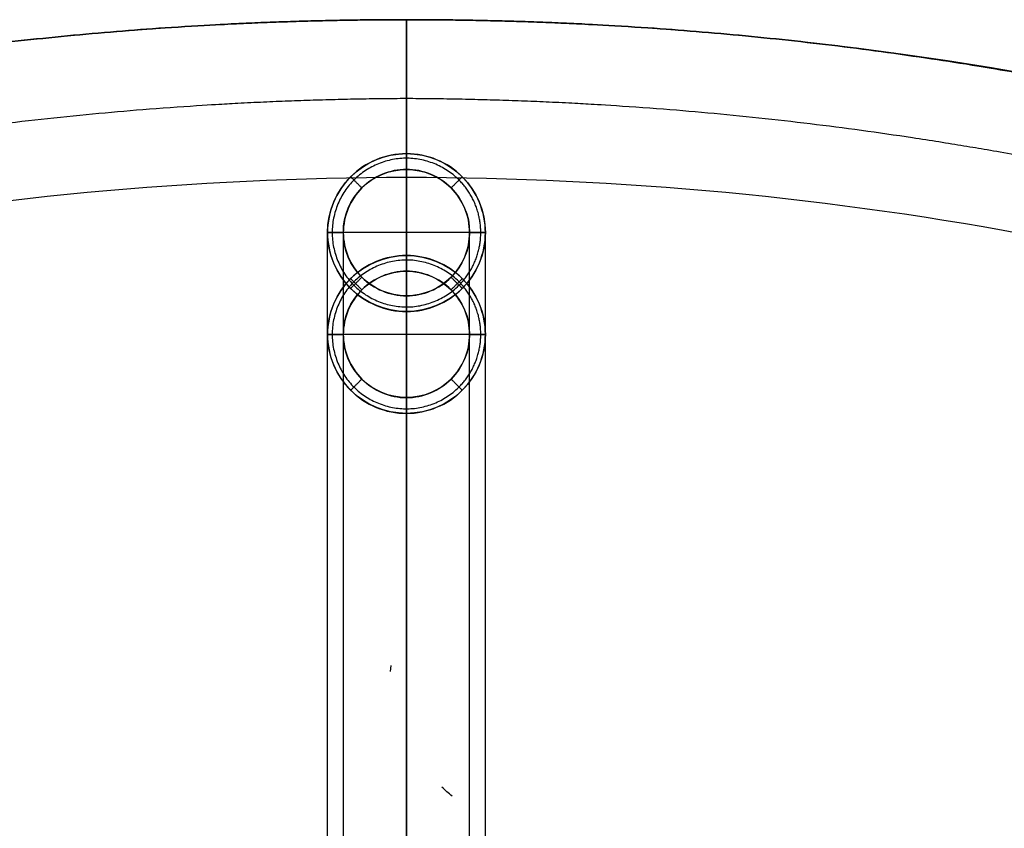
# Model space of a CAD drawing. Header units: millimetres. Extents: x -4500 to 4500, y -4499 to 4501.
# Tile 14 of 16: x -490 to 757, y 3477 to 4501. Entities that reach past the tile are written whole.
import ezdxf

# ---------------------------------------------------------------- set-up
doc = ezdxf.new("R2010")
doc.units = ezdxf.units.MM
doc.header["$MEASUREMENT"] = 0
doc.layers.add('Legs', color=7, linetype='Continuous', true_color=0x000000)
doc.layers.add('Table top', color=7, linetype='Continuous', true_color=0xa4c48b)

msp = doc.modelspace()

# ---------------------------------------------------------------- linework, layer by layer
at = {"layer": 'Legs'}
for p, q in [((-0.4, 4131.4, 20.1), (-0.4, 4331.4, 20.1)), ((-0.4, 2996.3, 6790.6), (-0.4, 4331.4, 20.1)), ((-0.4, 4311.4, 20.1), (-0.4, 4331.4, 20.1)), ((-0.4, 4151.3, 0.1), (-0.4, 4311.4, 0.1)), ((-0.4, 2976.3, 6790.6), (-0.4, 4311.4, 20.1)), ((99.6, 4231.4, 20.1), (-100.4, 4231.4, 20.1)), ((-100.4, 2896.3, 6790.6), (-100.4, 4231.4, 20.1)), ((-100.4, 4231.4, 20.1), (-80.4, 4231.4, 20.1)), ((79.6, 4231.4, 0.1), (-80.4, 4231.4, 0.1)), ((-80.4, 2896.3, 6790.6), (-80.4, 4231.4, 20.1)), ((-0.4, 2896.3, 6790.6), (-0.4, 4231.4, 20.1)), ((79.6, 2896.3, 6790.6), (79.6, 4231.4, 20.1)), ((79.6, 4231.4, 20.1), (99.6, 4231.4, 20.1)), ((99.6, 2896.3, 6790.6), (99.6, 4231.4, 20.1)), ((-0.4, 4002.4, 20.1), (-0.4, 4202.4, 20.1)), ((-0.4, 4182.4, 20.1), (-0.4, 4202.4, 20.1)), ((-0.4, 3299.9, 4596.7), (-0.4, 4202.4, 20.1)), ((-0.4, 4022.3, 0.1), (-0.4, 4182.4, 0.1)), ((-0.4, 3280.7, 4592.8), (-0.4, 4182.4, 20.1)), ((-0.4, 2816.3, 6790.6), (-0.4, 4151.4, 20.1)), ((-0.4, 4131.4, 20.1), (-0.4, 4151.4, 20.1)), ((-0.4, 2796.3, 6790.6), (-0.4, 4131.4, 20.1)), ((99.6, 4102.4, 20.1), (-100.4, 4102.4, 20.1)), ((-100.4, 4102.4, 20.1), (-80.4, 4102.4, 20.1)), ((-100.4, 3203.8, 4577.1), (-100.4, 4102.4, 20.1)), ((79.6, 4102.4, 0.1), (-80.4, 4102.4, 0.1)), ((-80.4, 3203.8, 4577.1), (-80.4, 4102.4, 20.1)), ((79.6, 3203.8, 4577.2), (79.6, 4102.4, 20.1)), ((79.6, 4102.4, 20.1), (99.6, 4102.4, 20.1)), ((99.6, 3203.8, 4577.2), (99.6, 4102.4, 20.1)), ((-0.4, 3132.8, 4577.2), (-0.4, 4031.4, 20.1)), ((-0.4, 4002.4, 20.1), (-0.4, 4022.4, 20.1)), ((-0.4, 3126.9, 4561.5), (-0.4, 4022.4, 20.1)), ((-0.4, 3107.6, 4557.6), (-0.4, 4002.4, 20.1)), ((-20.8, 3675.4, 6660.1), (-19.7, 3683, 6660.1))]:
    msp.add_line(p, q, dxfattribs=at)
for centre, radius in [((-0.4, 4231.4, 20.1), 100), ((-0.4, 4231.4, 20.1), 80), ((-0.4, 4102.4, 20.1), 100), ((-0.4, 4102.4, 20.1), 80)]:
    msp.add_circle(centre, radius, dxfattribs=at)
msp.add_arc((-5485, -2649.2, 6660.1), 8291.2, 48.05078, 48.1729, dxfattribs=at)
for points in [[(99.6, 4231.4, 20.1), (99.7, 4205.2, 20.1), (78, 4153, 20.1), (-0.4, 4120.5, 20.1), (-78.8, 4152.9, 20.1), (-111.3, 4231.4, 20.1), (-78.8, 4309.8, 20.1), (-0.4, 4342.2, 20.1), (78, 4309.8, 20.1), (99.7, 4257.5, 20.1), (99.6, 4231.4, 20.1)], [(79.6, 4231.4, 0.1), (79.7, 4210.4, 0.1), (62.3, 4168.6, 0.1), (-0.4, 4142.6, 0.1), (-63.1, 4168.6, 0.1), (-89.1, 4231.4, 0.1), (-63.1, 4294.1, 0.1), (-0.4, 4320.1, 0.1), (62.3, 4294.1, 0.1), (79.7, 4252.3, 0.1), (79.6, 4231.4, 0.1)], [(99.6, 4102.4, 20.1), (99.7, 4076.2, 20.1), (78, 4024, 20.1), (-0.4, 3991.5, 20.1), (-78.8, 4023.9, 20.1), (-111.3, 4102.4, 20.1), (-78.8, 4180.8, 20.1), (-0.4, 4213.2, 20.1), (78, 4180.8, 20.1), (99.7, 4128.5, 20.1), (99.6, 4102.4, 20.1)], [(79.6, 4102.4, 0.1), (79.7, 4081.4, 0.1), (62.3, 4039.6, 0.1), (-0.4, 4013.6, 0.1), (-63.1, 4039.6, 0.1), (-89.1, 4102.4, 0.1), (-63.1, 4165.1, 0.1), (-0.4, 4191.1, 0.1), (62.3, 4165.1, 0.1), (79.7, 4123.3, 0.1), (79.6, 4102.4, 0.1)]]:
    msp.add_open_spline(points, degree=3, dxfattribs=at)
for points, weights, degree in [([(-0.4, 4331.4, 20.1), (-0.4, 4331.4, 0.1), (-0.4, 4311.4, 0.1)], [1, 0.707106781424, 1], 2), ([(93.7, 4231.4, 6), (93.9, 4206.7, 6), (73.4, 4157.6, 6), (-0.4, 4127, 6), (-74.2, 4157.5, 6), (-104.8, 4231.4, 6), (-74.2, 4305.2, 6), (-0.4, 4335.8, 6), (73.4, 4305.2, 6), (93.9, 4256, 6), (93.7, 4231.4, 6)], [0.853553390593, 0.85355339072, 0.853553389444, 0.853553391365, 0.853553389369, 0.85355339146, 0.85355338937, 0.853553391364, 0.853553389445, 0.85355339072, 0.853553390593], 3), ([(-71.2, 4302.1, 20.1), (-71.2, 4302.1, 0.1), (-57, 4288, 0.1)], [1, 0.707106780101, 1], 2), ([(70.3, 4302.1, 20.1), (70.3, 4302.1, 0.1), (56.2, 4288, 0.1)], [1, 0.707106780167, 1], 2), ([(-100.5, 4231.4, 20.1), (-100.5, 4231.4, 0.1), (-80.4, 4231.4, 0.1)], [1, 0.707106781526, 1], 2), ([(99.6, 4231.4, 20.1), (99.6, 4231.4, 0.1), (79.6, 4231.4, 0.1)], [1, 0.707106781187, 1], 2), ([(93.7, 4102.4, 6), (93.9, 4077.7, 6), (73.4, 4028.6, 6), (-0.4, 3998, 6), (-74.2, 4028.5, 6), (-104.8, 4102.4, 6), (-74.2, 4176.2, 6), (-0.4, 4206.8, 6), (73.4, 4176.2, 6), (93.9, 4127, 6), (93.7, 4102.4, 6)], [0.853553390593, 0.85355339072, 0.853553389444, 0.853553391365, 0.853553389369, 0.85355339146, 0.85355338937, 0.853553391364, 0.853553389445, 0.85355339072, 0.853553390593], 3), ([(-0.4, 4202.4, 20.1), (-0.4, 4202.4, 0.1), (-0.4, 4182.4, 0.1)], [1, 0.707106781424, 1], 2), ([(-71.2, 4160.6, 20.1), (-71.2, 4160.6, 0.1), (-57, 4174.8, 0.1)], [1, 0.7071067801, 1], 2), ([(-71.2, 4173.1, 20.1), (-71.2, 4173.1, 0.1), (-57, 4159, 0.1)], [1, 0.707106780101, 1], 2), ([(70.3, 4160.6, 20.1), (70.3, 4160.6, 0.1), (56.2, 4174.8, 0.1)], [1, 0.707106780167, 1], 2), ([(70.3, 4173.1, 20.1), (70.3, 4173.1, 0.1), (56.2, 4159, 0.1)], [1, 0.707106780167, 1], 2), ([(-0.4, 4131.3, 20.1), (-0.4, 4131.3, 0.1), (-0.4, 4151.3, 0.1)], [1, 0.707106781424, 1], 2), ([(-100.5, 4102.4, 20.1), (-100.5, 4102.4, 0.1), (-80.4, 4102.4, 0.1)], [1, 0.707106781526, 1], 2), ([(99.6, 4102.4, 20.1), (99.6, 4102.4, 0.1), (79.6, 4102.4, 0.1)], [1, 0.707106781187, 1], 2), ([(-71.2, 4031.6, 20.1), (-71.2, 4031.6, 0.1), (-57, 4045.8, 0.1)], [1, 0.7071067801, 1], 2), ([(70.3, 4031.6, 20.1), (70.3, 4031.6, 0.1), (56.2, 4045.8, 0.1)], [1, 0.707106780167, 1], 2), ([(-0.4, 4002.3, 20.1), (-0.4, 4002.3, 0.1), (-0.4, 4022.3, 0.1)], [1, 0.707106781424, 1], 2)]:
    msp.add_rational_spline(points, weights, degree=degree, dxfattribs=at)
at = {"layer": 'Table top'}
for p, q in [((-0.4, -4498.9, 7400.1), (-0.4, 4501.1, 7400.1)), ((-0.4, 4301.1, 7100.1), (-0.4, 2743.6, 7100.1))]:
    msp.add_line(p, q, dxfattribs=at)
msp.add_circle((-0.4, 1.1, 7400.1), 4500, dxfattribs=at)
for points, weights, knots in [([(-0.4, 4501.1, 7300.1), (260.2, 4501.1, 7300.1), (796.8, 4454.9, 7300.1), (1628, 4227.8, 7300.1), (2452.6, 3814.4, 7300.1), (3206.3, 3207.8, 7300.1), (3812.9, 2454.1, 7300.1), (4226.3, 1629.5, 7300.1), (4453.4, 798.4, 7300.1), (4499.6, 261.7, 7300.1), (4499.6, 1.1, 7300.1), (4499.6, -259.6, 7300.1), (4453.4, -796.2, 7300.1), (4226.3, -1627.4, 7300.1), (3812.9, -2451.9, 7300.1), (3206.3, -3205.6, 7300.1), (2452.6, -3812.2, 7300.1), (1628, -4225.6, 7300.1), (796.8, -4452.7, 7300.1), (260.2, -4498.9, 7300.1), (-0.4, -4498.9, 7300.1), (-261.1, -4498.9, 7300.1), (-797.7, -4452.7, 7300.1), (-1628.9, -4225.6, 7300.1), (-2453.4, -3812.2, 7300.1), (-3207.1, -3205.6, 7300.1), (-3813.7, -2451.9, 7300.1), (-4227.2, -1627.4, 7300.1), (-4454.2, -796.2, 7300.1), (-4500.4, -259.6, 7300.1), (-4500.4, 1.1, 7300.1), (-4500.4, 261.7, 7300.1), (-4454.2, 798.4, 7300.1), (-4227.2, 1629.5, 7300.1), (-3813.7, 2454.1, 7300.1), (-3207.1, 3207.8, 7300.1), (-2453.4, 3814.4, 7300.1), (-1628.9, 4227.8, 7300.1), (-797.7, 4454.9, 7300.1), (-261.1, 4501.1, 7300.1), (-0.4, 4501.1, 7300.1)], [1, 0.976570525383, 0.935334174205, 0.88909516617, 0.860154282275, 0.850252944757, 0.860154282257, 0.889095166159, 0.935334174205, 0.976570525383, 1, 0.976570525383, 0.935334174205, 0.88909516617, 0.860154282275, 0.850252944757, 0.860154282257, 0.889095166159, 0.935334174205, 0.976570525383, 1, 0.976570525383, 0.935334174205, 0.889095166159, 0.860154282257, 0.850252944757, 0.860154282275, 0.88909516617, 0.935334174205, 0.976570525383, 1, 0.976570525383, 0.935334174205, 0.889095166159, 0.860154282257, 0.850252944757, 0.860154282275, 0.88909516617, 0.935334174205, 0.976570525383, 1], [0, 0, 0, 0, 8.481582, 16.963165, 26.153041, 35.342917, 44.532794, 53.72267, 62.204252, 70.685835, 70.685835, 70.685835, 79.167417, 87.648999, 96.838876, 106.028752, 115.218628, 124.408505, 132.890087, 141.371669, 141.371669, 141.371669, 149.853252, 158.334834, 167.52471, 176.714587, 185.904463, 195.094339, 203.575922, 212.057504, 212.057504, 212.057504, 220.539086, 229.020669, 238.210545, 247.400421, 256.590298, 265.780174, 274.261756, 282.743339, 282.743339, 282.743339, 282.743339]), ([(-0.4, 4501.1, 7400.1), (-261.1, 4501.1, 7400.1), (-797.7, 4454.9, 7400.1), (-1628.9, 4227.8, 7400.1), (-2453.4, 3814.4, 7400.1), (-3207.1, 3207.8, 7400.1), (-3813.7, 2454.1, 7400.1), (-4227.2, 1629.5, 7400.1), (-4454.2, 798.4, 7400.1), (-4500.4, 261.7, 7400.1), (-4500.4, 1.1, 7400.1), (-4500.4, -259.6, 7400.1), (-4454.2, -796.2, 7400.1), (-4227.2, -1627.4, 7400.1), (-3813.7, -2451.9, 7400.1), (-3207.1, -3205.6, 7400.1), (-2453.4, -3812.2, 7400.1), (-1628.9, -4225.6, 7400.1), (-797.7, -4452.7, 7400.1), (-261.1, -4498.9, 7400.1), (-0.4, -4498.9, 7400.1), (260.2, -4498.9, 7400.1), (796.8, -4452.7, 7400.1), (1628, -4225.6, 7400.1), (2452.6, -3812.2, 7400.1), (3206.3, -3205.6, 7400.1), (3812.9, -2451.9, 7400.1), (4226.3, -1627.4, 7400.1), (4453.4, -796.2, 7400.1), (4499.6, -259.6, 7400.1), (4499.6, 1.1, 7400.1), (4499.6, 261.7, 7400.1), (4453.4, 798.4, 7400.1), (4226.3, 1629.5, 7400.1), (3812.9, 2454.1, 7400.1), (3206.3, 3207.8, 7400.1), (2452.6, 3814.4, 7400.1), (1628, 4227.8, 7400.1), (796.8, 4454.9, 7400.1), (260.2, 4501.1, 7400.1), (-0.4, 4501.1, 7400.1)], [1, 0.976570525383, 0.935334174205, 0.88909516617, 0.860154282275, 0.850252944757, 0.860154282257, 0.889095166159, 0.935334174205, 0.976570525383, 1, 0.976570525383, 0.935334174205, 0.88909516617, 0.860154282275, 0.850252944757, 0.860154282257, 0.889095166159, 0.935334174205, 0.976570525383, 1, 0.976570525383, 0.935334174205, 0.889095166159, 0.860154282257, 0.850252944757, 0.860154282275, 0.88909516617, 0.935334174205, 0.976570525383, 1, 0.976570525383, 0.935334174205, 0.889095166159, 0.860154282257, 0.850252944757, 0.860154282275, 0.88909516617, 0.935334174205, 0.976570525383, 1], [-282.743339, -282.743339, -282.743339, -282.743339, -274.261756, -265.780174, -256.590298, -247.400421, -238.210545, -229.020669, -220.539086, -212.057504, -212.057504, -212.057504, -203.575922, -195.094339, -185.904463, -176.714587, -167.52471, -158.334834, -149.853252, -141.371669, -141.371669, -141.371669, -132.890087, -124.408505, -115.218628, -106.028752, -96.838876, -87.648999, -79.167417, -70.685835, -70.685835, -70.685835, -62.204252, -53.72267, -44.532794, -35.342917, -26.153041, -16.963165, -8.481582, 0, 0, 0, 0]), ([(-0.4, 4501.1, 7300.1), (260.2, 4501.1, 7300.1), (796.8, 4454.9, 7300.1), (1628, 4227.8, 7300.1), (2452.6, 3814.4, 7300.1), (3206.3, 3207.8, 7300.1), (3812.9, 2454.1, 7300.1), (4226.3, 1629.5, 7300.1), (4453.4, 798.4, 7300.1), (4499.6, 261.7, 7300.1), (4499.6, 1.1, 7300.1), (4499.6, -259.6, 7300.1), (4453.4, -796.2, 7300.1), (4226.3, -1627.4, 7300.1), (3812.9, -2451.9, 7300.1), (3206.3, -3205.6, 7300.1), (2452.6, -3812.2, 7300.1), (1628, -4225.6, 7300.1), (796.8, -4452.7, 7300.1), (260.2, -4498.9, 7300.1), (-0.4, -4498.9, 7300.1), (-261.1, -4498.9, 7300.1), (-797.7, -4452.7, 7300.1), (-1628.9, -4225.6, 7300.1), (-2453.4, -3812.2, 7300.1), (-3207.1, -3205.6, 7300.1), (-3813.7, -2451.9, 7300.1), (-4227.2, -1627.4, 7300.1), (-4454.2, -796.2, 7300.1), (-4500.4, -259.6, 7300.1), (-4500.4, 1.1, 7300.1), (-4500.4, 261.7, 7300.1), (-4454.2, 798.4, 7300.1), (-4227.2, 1629.5, 7300.1), (-3813.7, 2454.1, 7300.1), (-3207.1, 3207.8, 7300.1), (-2453.4, 3814.4, 7300.1), (-1628.9, 4227.8, 7300.1), (-797.7, 4454.9, 7300.1), (-261.1, 4501.1, 7300.1), (-0.4, 4501.1, 7300.1)], [1, 0.976570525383, 0.935334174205, 0.88909516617, 0.860154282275, 0.850252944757, 0.860154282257, 0.889095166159, 0.935334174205, 0.976570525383, 1, 0.976570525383, 0.935334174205, 0.88909516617, 0.860154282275, 0.850252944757, 0.860154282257, 0.889095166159, 0.935334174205, 0.976570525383, 1, 0.976570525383, 0.935334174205, 0.889095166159, 0.860154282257, 0.850252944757, 0.860154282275, 0.88909516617, 0.935334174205, 0.976570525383, 1, 0.976570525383, 0.935334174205, 0.889095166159, 0.860154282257, 0.850252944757, 0.860154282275, 0.88909516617, 0.935334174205, 0.976570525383, 1], [0, 0, 0, 0, 8.481582, 16.963165, 26.153041, 35.342917, 44.532794, 53.72267, 62.204252, 70.685835, 70.685835, 70.685835, 79.167417, 87.648999, 96.838876, 106.028752, 115.218628, 124.408505, 132.890087, 141.371669, 141.371669, 141.371669, 149.853252, 158.334834, 167.52471, 176.714587, 185.904463, 195.094339, 203.575922, 212.057504, 212.057504, 212.057504, 220.539086, 229.020669, 238.210545, 247.400421, 256.590298, 265.780174, 274.261756, 282.743339, 282.743339, 282.743339, 282.743339]), ([(-0.4, 4501.1, 7350.1), (260.2, 4501.1, 7350.1), (796.8, 4454.9, 7350.1), (1628, 4227.8, 7350.1), (2452.6, 3814.4, 7350.1), (3206.3, 3207.8, 7350.1), (3812.9, 2454.1, 7350.1), (4226.3, 1629.5, 7350.1), (4453.4, 798.4, 7350.1), (4499.6, 261.7, 7350.1), (4499.6, 1.1, 7350.1), (4499.6, -259.6, 7350.1), (4453.4, -796.2, 7350.1), (4226.3, -1627.4, 7350.1), (3812.9, -2451.9, 7350.1), (3206.3, -3205.6, 7350.1), (2452.6, -3812.2, 7350.1), (1628, -4225.6, 7350.1), (796.8, -4452.7, 7350.1), (260.2, -4498.9, 7350.1), (-0.4, -4498.9, 7350.1), (-261.1, -4498.9, 7350.1), (-797.7, -4452.7, 7350.1), (-1628.9, -4225.6, 7350.1), (-2453.4, -3812.2, 7350.1), (-3207.1, -3205.6, 7350.1), (-3813.7, -2451.9, 7350.1), (-4227.2, -1627.4, 7350.1), (-4454.2, -796.2, 7350.1), (-4500.4, -259.6, 7350.1), (-4500.4, 1.1, 7350.1), (-4500.4, 261.7, 7350.1), (-4454.2, 798.4, 7350.1), (-4227.2, 1629.5, 7350.1), (-3813.7, 2454.1, 7350.1), (-3207.1, 3207.8, 7350.1), (-2453.4, 3814.4, 7350.1), (-1628.9, 4227.8, 7350.1), (-797.7, 4454.9, 7350.1), (-261.1, 4501.1, 7350.1), (-0.4, 4501.1, 7350.1)], [1, 0.976570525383, 0.935334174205, 0.88909516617, 0.860154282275, 0.850252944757, 0.860154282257, 0.889095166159, 0.935334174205, 0.976570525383, 1, 0.976570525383, 0.935334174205, 0.88909516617, 0.860154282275, 0.850252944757, 0.860154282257, 0.889095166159, 0.935334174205, 0.976570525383, 1, 0.976570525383, 0.935334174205, 0.889095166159, 0.860154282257, 0.850252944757, 0.860154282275, 0.88909516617, 0.935334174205, 0.976570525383, 1, 0.976570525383, 0.935334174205, 0.889095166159, 0.860154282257, 0.850252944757, 0.860154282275, 0.88909516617, 0.935334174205, 0.976570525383, 1], [0, 0, 0, 0, 8.481582, 16.963165, 26.153041, 35.342917, 44.532794, 53.72267, 62.204252, 70.685835, 70.685835, 70.685835, 79.167417, 87.648999, 96.838876, 106.028752, 115.218628, 124.408505, 132.890087, 141.371669, 141.371669, 141.371669, 149.853252, 158.334834, 167.52471, 176.714587, 185.904463, 195.094339, 203.575922, 212.057504, 212.057504, 212.057504, 220.539086, 229.020669, 238.210545, 247.400421, 256.590298, 265.780174, 274.261756, 282.743339, 282.743339, 282.743339, 282.743339]), ([(-0.4, 4401.1, 7200.1), (265, 4399.9, 7198.9), (803.7, 4349, 7196.7), (1620.4, 4116, 7194.2), (2411.8, 3710, 7192.5), (3127.9, 3129.4, 7192), (3708.5, 2413.3, 7192.5), (4114.5, 1621.9, 7194.2), (4347.5, 805.2, 7196.7), (4398.4, 266.5, 7198.9), (4399.6, 1.1, 7200.1), (4398.4, -264.4, 7198.9), (4347.5, -803, 7196.7), (4114.5, -1619.7, 7194.2), (3708.5, -2411.2, 7192.5), (3127.9, -3127.3, 7192), (2411.8, -3707.8, 7192.5), (1620.4, -4113.9, 7194.2), (803.7, -4346.9, 7196.7), (265, -4397.7, 7198.9), (-0.4, -4398.9, 7200.1), (-265.9, -4397.7, 7198.9), (-804.5, -4346.9, 7196.7), (-1621.2, -4113.9, 7194.2), (-2412.7, -3707.8, 7192.5), (-3128.8, -3127.3, 7192), (-3709.3, -2411.2, 7192.5), (-4115.4, -1619.7, 7194.2), (-4348.4, -803, 7196.7), (-4399.2, -264.4, 7198.9), (-4400.4, 1.1, 7200.1), (-4399.2, 266.5, 7198.9), (-4348.4, 805.2, 7196.7), (-4115.4, 1621.9, 7194.2), (-3709.3, 2413.3, 7192.5), (-3128.8, 3129.4, 7192), (-2412.7, 3710, 7192.5), (-1621.2, 4116, 7194.2), (-804.5, 4349, 7196.7), (-265.9, 4399.9, 7198.9), (-0.4, 4401.1, 7200.1)], [1, 0.988285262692, 0.967667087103, 0.944547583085, 0.930077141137, 0.925126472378, 0.930077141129, 0.94454758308, 0.967667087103, 0.988285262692, 1, 0.988285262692, 0.967667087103, 0.944547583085, 0.930077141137, 0.925126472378, 0.930077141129, 0.94454758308, 0.967667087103, 0.988285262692, 1, 0.988285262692, 0.967667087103, 0.94454758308, 0.930077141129, 0.925126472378, 0.930077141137, 0.944547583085, 0.967667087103, 0.988285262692, 1, 0.988285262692, 0.967667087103, 0.94454758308, 0.930077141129, 0.925126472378, 0.930077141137, 0.944547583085, 0.967667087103, 0.988285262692, 1], [0, 0, 0, 0, 8.481582, 16.963165, 26.153041, 35.342917, 44.532794, 53.72267, 62.204252, 70.685835, 70.685835, 70.685835, 79.167417, 87.648999, 96.838876, 106.028752, 115.218628, 124.408505, 132.890087, 141.371669, 141.371669, 141.371669, 149.853252, 158.334834, 167.52471, 176.714587, 185.904463, 195.094339, 203.575922, 212.057504, 212.057504, 212.057504, 220.539086, 229.020669, 238.210545, 247.400421, 256.590298, 265.780174, 274.261756, 282.743339, 282.743339, 282.743339, 282.743339])]:
    msp.add_rational_spline(points, weights, degree=3, knots=knots, dxfattribs=at)
for points in [[(-0.4, 4501.1, 7400.1), (-0.4, 4501.1, 7350.1), (-0.4, 4501.1, 7300.1)], [(-0.4, 4501.1, 7300.1), (-0.4, 4401.1, 7200.1), (-0.4, 4301.1, 7100.1)]]:
    msp.add_open_spline(points, degree=2, dxfattribs=at)
msp.add_open_spline([(-0.4, 4301.1, 7100.1), (269.7, 4301.1, 7100.1), (810, 4250, 7100.1), (1613.5, 4016.6, 7100.1), (2376.8, 3620.2, 7100.1), (3061.3, 3062.8, 7100.1), (3618.7, 2378.3, 7100.1), (4015.1, 1615, 7100.1), (4248.5, 811.5, 7100.1), (4299.6, 271.2, 7100.1), (4299.6, 1.1, 7100.1), (4299.6, -269.1, 7100.1), (4248.5, -809.4, 7100.1), (4015.1, -1612.9, 7100.1), (3618.7, -2376.1, 7100.1), (3061.3, -3060.7, 7100.1), (2376.8, -3618, 7100.1), (1613.5, -4014.5, 7100.1), (810, -4247.9, 7100.1), (269.7, -4298.9, 7100.1), (-0.4, -4298.9, 7100.1), (-270.6, -4298.9, 7100.1), (-810.9, -4247.9, 7100.1), (-1614.4, -4014.5, 7100.1), (-2377.6, -3618, 7100.1), (-3062.2, -3060.7, 7100.1), (-3619.5, -2376.1, 7100.1), (-4016, -1612.9, 7100.1), (-4249.4, -809.4, 7100.1), (-4300.4, -269.1, 7100.1), (-4300.4, 1.1, 7100.1), (-4300.4, 271.2, 7100.1), (-4249.4, 811.5, 7100.1), (-4016, 1615, 7100.1), (-3619.5, 2378.3, 7100.1), (-3062.2, 3062.8, 7100.1), (-2377.6, 3620.2, 7100.1), (-1614.4, 4016.6, 7100.1), (-810.9, 4250, 7100.1), (-270.6, 4301.1, 7100.1), (-0.4, 4301.1, 7100.1)], degree=3, knots=[0, 0, 0, 0, 8.481582, 16.963165, 26.153041, 35.342917, 44.532794, 53.72267, 62.204252, 70.685835, 70.685835, 70.685835, 79.167417, 87.648999, 96.838876, 106.028752, 115.218628, 124.408505, 132.890087, 141.371669, 141.371669, 141.371669, 149.853252, 158.334834, 167.52471, 176.714587, 185.904463, 195.094339, 203.575922, 212.057504, 212.057504, 212.057504, 220.539086, 229.020669, 238.210545, 247.400421, 256.590298, 265.780174, 274.261756, 282.743339, 282.743339, 282.743339, 282.743339], dxfattribs=at)
msp.add_open_spline([(-0.4, 4301.1, 7100.1), (269.7, 4301.1, 7100.1), (810, 4250, 7100.1), (1613.5, 4016.6, 7100.1), (2376.8, 3620.2, 7100.1), (3061.3, 3062.8, 7100.1), (3618.7, 2378.3, 7100.1), (4015.1, 1615, 7100.1), (4248.5, 811.5, 7100.1), (4299.6, 271.2, 7100.1), (4299.6, 1.1, 7100.1), (4299.6, -269.1, 7100.1), (4248.5, -809.4, 7100.1), (4015.1, -1612.9, 7100.1), (3618.7, -2376.1, 7100.1), (3061.3, -3060.7, 7100.1), (2376.8, -3618, 7100.1), (1613.5, -4014.5, 7100.1), (810, -4247.9, 7100.1), (269.7, -4298.9, 7100.1), (-0.4, -4298.9, 7100.1), (-270.6, -4298.9, 7100.1), (-810.9, -4247.9, 7100.1), (-1614.4, -4014.5, 7100.1), (-2377.6, -3618, 7100.1), (-3062.2, -3060.7, 7100.1), (-3619.5, -2376.1, 7100.1), (-4016, -1612.9, 7100.1), (-4249.4, -809.4, 7100.1), (-4300.4, -269.1, 7100.1), (-4300.4, 1.1, 7100.1), (-4300.4, 271.2, 7100.1), (-4249.4, 811.5, 7100.1), (-4016, 1615, 7100.1), (-3619.5, 2378.3, 7100.1), (-3062.2, 3062.8, 7100.1), (-2377.6, 3620.2, 7100.1), (-1614.4, 4016.6, 7100.1), (-810.9, 4250, 7100.1), (-270.6, 4301.1, 7100.1), (-0.4, 4301.1, 7100.1)], degree=3, knots=[0, 0, 0, 0, 8.481582, 16.963165, 26.153041, 35.342917, 44.532794, 53.72267, 62.204252, 70.685835, 70.685835, 70.685835, 79.167417, 87.648999, 96.838876, 106.028752, 115.218628, 124.408505, 132.890087, 141.371669, 141.371669, 141.371669, 149.853252, 158.334834, 167.52471, 176.714587, 185.904463, 195.094339, 203.575922, 212.057504, 212.057504, 212.057504, 220.539086, 229.020669, 238.210545, 247.400421, 256.590298, 265.780174, 274.261756, 282.743339, 282.743339, 282.743339, 282.743339], dxfattribs=at)

doc.saveas('drawing.dxf')
